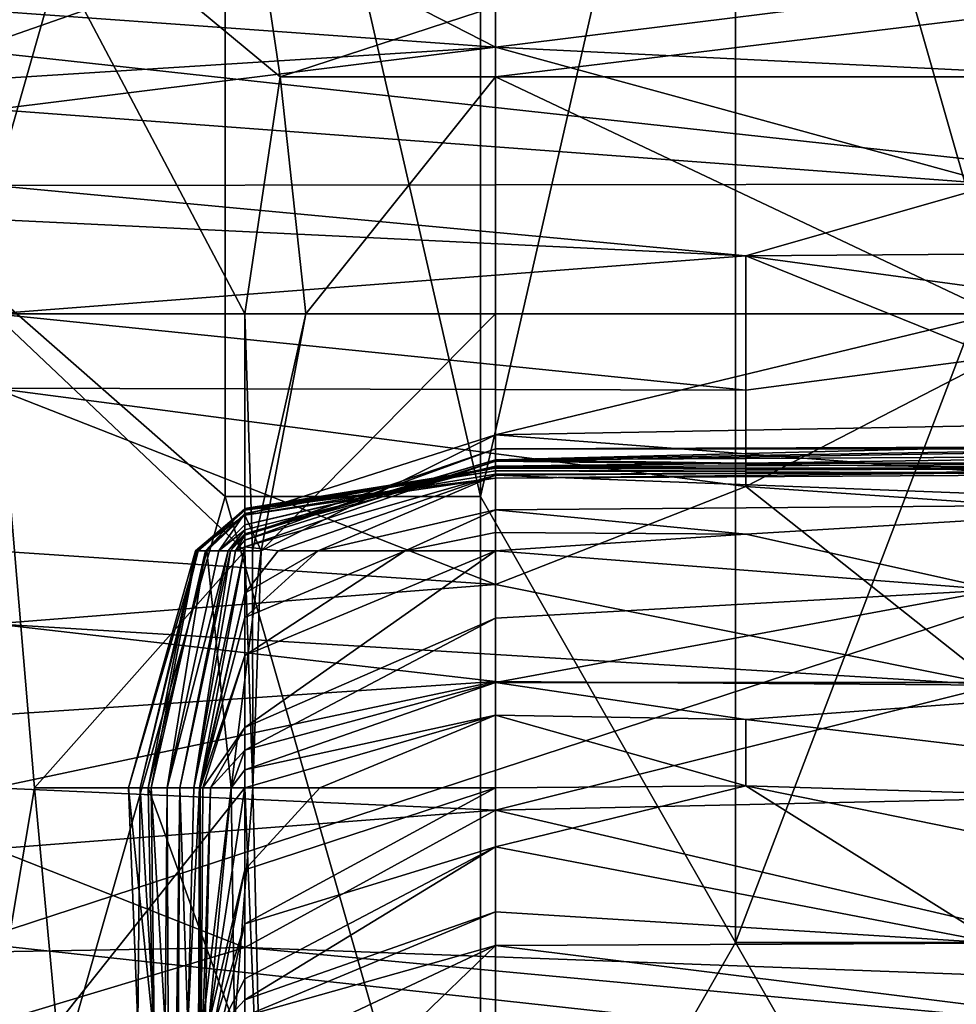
# Model space of a CAD drawing. Extents: x -161 to 11, y -10 to 160.
# Tile 17 of 256: x -0.9867 to -0.9703, y -0.2856 to -0.2684. Entities that reach past the tile are written whole.
import ezdxf

# ---------------------------------------------------------------- set-up
doc = ezdxf.new("R2010")
doc.units = 0

msp = doc.modelspace()

# ---------------------------------------------------------------- linework, layer by layer
for points in [[(-0.987532, -0.268932, 0.265712), (-0.992004, -0.249401, 0.265778), (-0.965177, -0.26112, 0.265869)], [(-0.983061, -0.257213, 0.382549), (-0.97859, -0.276745, 0.383676), (-0.97859, -0.249401, 0.384212)], [(-0.97859, -0.249401, 0.384212), (-0.97859, -0.276745, 0.383676), (-0.974119, -0.257213, 0.385419)], [(-0.969648, -0.249401, 0.386762), (-0.974119, -0.257213, 0.385419), (-0.969648, -0.272838, 0.386085)], [(-0.987532, -0.272838, 0.38065), (-0.983061, -0.257213, 0.382549), (-0.987532, -0.257213, 0.380819)], [(-0.983061, -0.257213, 0.382549), (-0.987532, -0.272838, 0.38065), (-0.983061, -0.276745, 0.382239)], [(-0.983061, -0.257213, 0.382549), (-0.983061, -0.276745, 0.382239), (-0.97859, -0.276745, 0.383676)], [(-0.97859, -0.276745, 0.383676), (-0.974119, -0.284557, 0.38455), (-0.974119, -0.257213, 0.385419)], [(-0.974119, -0.284557, 0.38455), (-0.969648, -0.272838, 0.386085), (-0.974119, -0.257213, 0.385419)], [(-0.987532, -0.268932, 0.265712), (-0.965177, -0.26112, 0.265869), (-0.951764, -0.272838, 0.265784)], [(-0.982098, -0.2694, 0.266891), (-0.982718, -0.26525, 0.267011), (-0.987107, -0.26525, 0.270445)], [(-0.987107, -0.27355, 0.270567), (-0.982718, -0.27355, 0.26752), (-0.987107, -0.26525, 0.270445)], [(-0.982098, -0.2694, 0.266891), (-0.987107, -0.26525, 0.270445), (-0.982718, -0.27355, 0.26752)], [(-0.982718, -0.26525, 0.263084), (-0.982718, -0.26525, 0.267011), (-0.982098, -0.2694, 0.266891)], [(-0.982718, -0.26525, 0.263084), (-0.982098, -0.2694, 0.266891), (-0.978328, -0.268164, 0.263134)], [(-0.987107, -0.26825, 0.161692), (-0.982718, -0.266623, 0.172963), (-0.978328, -0.268877, 0.157935)], [(-0.978328, -0.268877, 0.157935), (-0.982718, -0.266623, 0.172963), (-0.969548, -0.267785, 0.165449)], [(-0.969548, -0.267785, 0.165449), (-0.95638, -0.269952, 0.150421), (-0.978328, -0.268877, 0.157935)], [(-0.965159, -0.26779, 0.263134), (-0.978328, -0.268164, 0.263134), (-0.978328, -0.2694, 0.264498)], [(-0.965159, -0.26779, 0.263134), (-0.978328, -0.2694, 0.264498), (-0.969548, -0.2694, 0.264579)], [(-0.978328, -0.268877, 0.157935), (-0.987107, -0.269433, 0.154178), (-0.987107, -0.26825, 0.161692)], [(-0.982098, -0.2694, 0.266891), (-0.978328, -0.2694, 0.264498), (-0.978328, -0.268164, 0.263134)], [(-0.951764, -0.272838, 0.265784), (-0.987532, -0.284557, 0.265568), (-0.987532, -0.268932, 0.265712)], [(-0.987107, -0.269969, 0.150421), (-0.978328, -0.268877, 0.157935), (-0.969548, -0.271276, 0.142906)], [(-0.978328, -0.268877, 0.157935), (-0.987107, -0.269969, 0.150421), (-0.987107, -0.269433, 0.154178)], [(-0.969548, -0.271276, 0.142906), (-0.978328, -0.268877, 0.157935), (-0.95638, -0.269952, 0.150421)], [(-0.982718, -0.27355, 0.26752), (-0.98165, -0.27355, 0.266891), (-0.982098, -0.2694, 0.266891)], [(-0.98165, -0.27355, 0.266891), (-0.978328, -0.2694, 0.264498), (-0.982098, -0.2694, 0.266891)], [(-0.98165, -0.27355, 0.266891), (-0.978328, -0.27355, 0.265215), (-0.978328, -0.2694, 0.264498)], [(-0.978328, -0.2694, 0.264498), (-0.969548, -0.27355, 0.264996), (-0.969548, -0.2694, 0.264579)], [(-0.978328, -0.2694, 0.264498), (-0.978328, -0.27355, 0.265215), (-0.969548, -0.27355, 0.264996)], [(-0.987107, -0.271303, 0.142906), (-0.987107, -0.269969, 0.150421), (-0.969548, -0.271276, 0.142906)], [(-0.987107, -0.271303, 0.142906), (-0.969548, -0.271276, 0.142906), (-0.973938, -0.27253, 0.135392)], [(-0.987107, -0.271895, 0.139149), (-0.987107, -0.271303, 0.142906), (-0.973938, -0.27253, 0.135392)], [(-0.95638, -0.272405, 0.135392), (-0.973938, -0.27253, 0.135392), (-0.969548, -0.271276, 0.142906)], [(-0.973938, -0.27253, 0.135392), (-0.987107, -0.27355, 0.128516), (-0.987107, -0.271895, 0.139149)], [(-0.95638, -0.272405, 0.135392), (-0.969548, -0.273131, 0.131635), (-0.973938, -0.27253, 0.135392)], [(-0.973938, -0.27253, 0.135392), (-0.973938, -0.274885, 0.120364), (-0.987107, -0.27355, 0.128516)], [(-0.973938, -0.27253, 0.135392), (-0.969548, -0.273131, 0.131635), (-0.969548, -0.274305, 0.124121)], [(-0.973938, -0.274885, 0.120364), (-0.973938, -0.27253, 0.135392), (-0.969548, -0.274305, 0.124121)], [(-0.951764, -0.272838, 0.265784), (-0.951764, -0.288463, 0.265446), (-0.987532, -0.284557, 0.265568)], [(-0.987532, -0.29237, 0.380143), (-0.983061, -0.276745, 0.382239), (-0.987532, -0.272838, 0.38065)], [(-0.974119, -0.284557, 0.38455), (-0.965177, -0.284557, 0.386171), (-0.969648, -0.272838, 0.386085)], [(-0.987107, -0.27485, 0.120364), (-0.987107, -0.27355, 0.128516), (-0.973938, -0.274885, 0.120364)], [(-0.982718, -0.27355, 0.26752), (-0.987107, -0.27355, 0.270567), (-0.982718, -0.2777, 0.267051)], [(-0.986404, -0.281851, 0.270649), (-0.987107, -0.27355, 0.270567), (-0.987107, -0.286001, 0.27116)], [(-0.986404, -0.281851, 0.270649), (-0.982718, -0.2777, 0.267051), (-0.987107, -0.27355, 0.270567)], [(-0.982718, -0.27355, 0.26752), (-0.982718, -0.2777, 0.267051), (-0.982586, -0.2777, 0.266891)], [(-0.98165, -0.27355, 0.266891), (-0.982718, -0.27355, 0.26752), (-0.982586, -0.2777, 0.266891)], [(-0.982432, -0.2777, 0.263134), (-0.98165, -0.27355, 0.266891), (-0.982586, -0.2777, 0.266891)], [(-0.982432, -0.2777, 0.263134), (-0.978328, -0.27355, 0.265215), (-0.98165, -0.27355, 0.266891)], [(-0.978328, -0.27355, 0.265215), (-0.982432, -0.2777, 0.263134), (-0.978328, -0.27567, 0.263134)], [(-0.969548, -0.27355, 0.264996), (-0.978328, -0.27355, 0.265215), (-0.978328, -0.27567, 0.263134)], [(-0.965159, -0.275422, 0.263134), (-0.969548, -0.27355, 0.264996), (-0.978328, -0.27567, 0.263134)], [(-0.969548, -0.274305, 0.124121), (-0.973938, -0.276571, 0.109092), (-0.973938, -0.274885, 0.120364)], [(-0.973938, -0.276571, 0.109092), (-0.969548, -0.274305, 0.124121), (-0.965159, -0.277187, 0.105335)], [(-0.973938, -0.274885, 0.120364), (-0.973938, -0.276571, 0.109092), (-0.987107, -0.27485, 0.120364)], [(-0.973938, -0.276571, 0.109092), (-0.978328, -0.278289, 0.097821), (-0.987107, -0.27485, 0.120364)], [(-0.987107, -0.27485, 0.120364), (-0.978328, -0.278289, 0.097821), (-0.987107, -0.2777, 0.101845)], [(-0.978328, -0.27567, 0.263134), (-0.969548, -0.276331, 0.259377), (-0.965159, -0.275422, 0.263134)], [(-0.982718, -0.277075, 0.259377), (-0.978328, -0.276356, 0.259377), (-0.978328, -0.27567, 0.263134)], [(-0.982432, -0.2777, 0.263134), (-0.982718, -0.277075, 0.259377), (-0.978328, -0.27567, 0.263134)], [(-0.978328, -0.27567, 0.263134), (-0.978328, -0.276356, 0.259377), (-0.969548, -0.276331, 0.259377)], [(-0.978328, -0.276104, 0.206778), (-0.960769, -0.275805, 0.20302), (-0.965159, -0.276036, 0.210535)], [(-0.978328, -0.276104, 0.206778), (-0.969548, -0.275882, 0.199263), (-0.960769, -0.275805, 0.20302)], [(-0.978328, -0.276104, 0.206778), (-0.978328, -0.27591, 0.199263), (-0.969548, -0.275882, 0.199263)], [(-0.969548, -0.275882, 0.199263), (-0.978328, -0.27591, 0.199263), (-0.965159, -0.27591, 0.195506)], [(-0.978328, -0.276104, 0.206778), (-0.982718, -0.277422, 0.20302), (-0.978328, -0.27591, 0.199263)], [(-0.982718, -0.277422, 0.20302), (-0.982718, -0.27751, 0.195506), (-0.978328, -0.27591, 0.199263)], [(-0.978328, -0.27591, 0.199263), (-0.982718, -0.27751, 0.195506), (-0.978328, -0.276131, 0.191749)], [(-0.978328, -0.27591, 0.199263), (-0.978328, -0.276131, 0.191749), (-0.965159, -0.27591, 0.195506)], [(-0.978328, -0.276131, 0.191749), (-0.965159, -0.276289, 0.187992), (-0.965159, -0.27591, 0.195506)], [(-0.973938, -0.276161, 0.214292), (-0.978328, -0.276104, 0.206778), (-0.965159, -0.276036, 0.210535)], [(-0.973938, -0.276161, 0.214292), (-0.965159, -0.276036, 0.210535), (-0.965159, -0.276163, 0.218049)], [(-0.978328, -0.276214, 0.214292), (-0.982718, -0.277403, 0.210535), (-0.978328, -0.276104, 0.206778)], [(-0.982718, -0.277403, 0.210535), (-0.982718, -0.277422, 0.20302), (-0.978328, -0.276104, 0.206778)], [(-0.982718, -0.27751, 0.195506), (-0.982718, -0.277629, 0.191749), (-0.978328, -0.276131, 0.191749)], [(-0.982718, -0.277629, 0.191749), (-0.978328, -0.276374, 0.187992), (-0.978328, -0.276131, 0.191749)], [(-0.978328, -0.276236, 0.225563), (-0.982718, -0.277245, 0.221806), (-0.978328, -0.276214, 0.214292)], [(-0.982718, -0.277245, 0.221806), (-0.982718, -0.277329, 0.214292), (-0.978328, -0.276214, 0.214292)], [(-0.982718, -0.277329, 0.214292), (-0.982718, -0.277403, 0.210535), (-0.978328, -0.276214, 0.214292)], [(-0.978328, -0.276104, 0.206778), (-0.973938, -0.276161, 0.214292), (-0.978328, -0.276214, 0.214292)], [(-0.978328, -0.276131, 0.191749), (-0.978328, -0.276374, 0.187992), (-0.965159, -0.276289, 0.187992)], [(-0.965159, -0.276163, 0.218049), (-0.978328, -0.276236, 0.225563), (-0.973938, -0.276161, 0.214292)], [(-0.978328, -0.276236, 0.225563), (-0.978328, -0.276214, 0.214292), (-0.973938, -0.276161, 0.214292)], [(-0.978328, -0.276236, 0.225563), (-0.965159, -0.276163, 0.218049), (-0.969548, -0.276264, 0.225563)], [(-0.982718, -0.277043, 0.233077), (-0.982718, -0.277245, 0.221806), (-0.978328, -0.276236, 0.225563)], [(-0.978328, -0.276236, 0.225563), (-0.978328, -0.276252, 0.233077), (-0.982718, -0.277043, 0.233077)], [(-0.978328, -0.276299, 0.240592), (-0.982718, -0.276957, 0.236834), (-0.978328, -0.276252, 0.233077)], [(-0.982718, -0.276957, 0.236834), (-0.982718, -0.277043, 0.233077), (-0.978328, -0.276252, 0.233077)], [(-0.978328, -0.276424, 0.25562), (-0.982718, -0.276987, 0.248106), (-0.978328, -0.276299, 0.240592)], [(-0.982718, -0.276987, 0.248106), (-0.982718, -0.276957, 0.236834), (-0.978328, -0.276299, 0.240592)], [(-0.978328, -0.276356, 0.259377), (-0.982718, -0.277075, 0.259377), (-0.978328, -0.276424, 0.25562)], [(-0.982134, -0.2777, 0.184235), (-0.978328, -0.276374, 0.187992), (-0.982718, -0.277629, 0.191749)], [(-0.981431, -0.2777, 0.180478), (-0.978328, -0.276374, 0.187992), (-0.982134, -0.2777, 0.184235)], [(-0.978328, -0.276374, 0.187992), (-0.981431, -0.2777, 0.180478), (-0.978328, -0.276983, 0.180478)], [(-0.978328, -0.276252, 0.233077), (-0.978328, -0.276236, 0.225563), (-0.969548, -0.276264, 0.225563)], [(-0.969548, -0.276264, 0.225563), (-0.965159, -0.27625, 0.236834), (-0.978328, -0.276252, 0.233077)], [(-0.978328, -0.276299, 0.240592), (-0.965159, -0.27625, 0.236834), (-0.965159, -0.276352, 0.248106)], [(-0.978328, -0.276299, 0.240592), (-0.978328, -0.276252, 0.233077), (-0.965159, -0.27625, 0.236834)], [(-0.965159, -0.276875, 0.180478), (-0.965159, -0.276289, 0.187992), (-0.978328, -0.276374, 0.187992)], [(-0.965159, -0.276352, 0.248106), (-0.978328, -0.276424, 0.25562), (-0.978328, -0.276299, 0.240592)], [(-0.969548, -0.276331, 0.259377), (-0.978328, -0.276356, 0.259377), (-0.978328, -0.276424, 0.25562)], [(-0.969548, -0.276331, 0.259377), (-0.978328, -0.276424, 0.25562), (-0.965159, -0.276352, 0.248106)], [(-0.978328, -0.276374, 0.187992), (-0.978328, -0.276983, 0.180478), (-0.965159, -0.276875, 0.180478)], [(-0.982718, -0.277075, 0.259377), (-0.982718, -0.27697, 0.25562), (-0.978328, -0.276424, 0.25562)], [(-0.978328, -0.276424, 0.25562), (-0.982718, -0.27697, 0.25562), (-0.982718, -0.276987, 0.248106)], [(-0.978328, -0.278289, 0.097821), (-0.973938, -0.276571, 0.109092), (-0.969548, -0.280051, 0.08655)], [(-0.973938, -0.276571, 0.109092), (-0.965159, -0.277187, 0.105335), (-0.969548, -0.280051, 0.08655)], [(-0.983061, -0.276745, 0.382239), (-0.987532, -0.29237, 0.380143), (-0.97859, -0.29237, 0.382967)], [(-0.97859, -0.29237, 0.382967), (-0.97859, -0.276745, 0.383676), (-0.983061, -0.276745, 0.382239)], [(-0.97859, -0.276745, 0.383676), (-0.97859, -0.29237, 0.382967), (-0.974119, -0.284557, 0.38455)], [(-0.965159, -0.276875, 0.180478), (-0.978328, -0.276983, 0.180478), (-0.973938, -0.277408, 0.176721)], [(-0.969548, -0.278379, 0.169206), (-0.965159, -0.276875, 0.180478), (-0.973938, -0.277408, 0.176721)], [(-0.982718, -0.277075, 0.259377), (-0.983582, -0.2777, 0.25562), (-0.982718, -0.27697, 0.25562)], [(-0.982718, -0.27697, 0.25562), (-0.983582, -0.2777, 0.25562), (-0.983533, -0.2777, 0.248106)], [(-0.983582, -0.2777, 0.25562), (-0.982718, -0.277075, 0.259377), (-0.983383, -0.2777, 0.259377)], [(-0.98356, -0.2777, 0.244349), (-0.982718, -0.276957, 0.236834), (-0.982718, -0.276987, 0.248106)], [(-0.982718, -0.276957, 0.236834), (-0.98356, -0.2777, 0.244349), (-0.983405, -0.2777, 0.233077)], [(-0.982718, -0.276987, 0.248106), (-0.983533, -0.2777, 0.248106), (-0.98356, -0.2777, 0.244349)], [(-0.982718, -0.27697, 0.25562), (-0.983533, -0.2777, 0.248106), (-0.982718, -0.276987, 0.248106)], [(-0.982718, -0.276957, 0.236834), (-0.983405, -0.2777, 0.233077), (-0.982718, -0.277043, 0.233077)], [(-0.982718, -0.277043, 0.233077), (-0.983405, -0.2777, 0.233077), (-0.983176, -0.2777, 0.221806)], [(-0.983383, -0.2777, 0.259377), (-0.982718, -0.277075, 0.259377), (-0.982432, -0.2777, 0.263134)], [(-0.983176, -0.2777, 0.221806), (-0.982718, -0.277245, 0.221806), (-0.982718, -0.277043, 0.233077)], [(-0.979907, -0.2777, 0.176721), (-0.978328, -0.276983, 0.180478), (-0.981431, -0.2777, 0.180478)], [(-0.979907, -0.2777, 0.176721), (-0.978328, -0.277378, 0.176721), (-0.978328, -0.276983, 0.180478)], [(-0.978328, -0.276983, 0.180478), (-0.978328, -0.277378, 0.176721), (-0.973938, -0.277408, 0.176721)], [(-0.982718, -0.277245, 0.221806), (-0.983176, -0.2777, 0.221806), (-0.982718, -0.277329, 0.214292)], [(-0.983176, -0.2777, 0.221806), (-0.983012, -0.2777, 0.210535), (-0.982718, -0.277329, 0.214292)], [(-0.983012, -0.2777, 0.210535), (-0.982718, -0.277403, 0.210535), (-0.982718, -0.277329, 0.214292)], [(-0.982718, -0.277403, 0.210535), (-0.983012, -0.2777, 0.210535), (-0.982718, -0.277422, 0.20302)], [(-0.983012, -0.2777, 0.210535), (-0.982971, -0.2777, 0.20302), (-0.982718, -0.277422, 0.20302)], [(-0.982884, -0.2777, 0.195506), (-0.982718, -0.277422, 0.20302), (-0.982971, -0.2777, 0.20302)], [(-0.982884, -0.2777, 0.195506), (-0.982718, -0.27751, 0.195506), (-0.982718, -0.277422, 0.20302)], [(-0.978328, -0.277378, 0.176721), (-0.979907, -0.2777, 0.176721), (-0.978328, -0.2777, 0.174169)], [(-0.973938, -0.277408, 0.176721), (-0.978328, -0.277378, 0.176721), (-0.978328, -0.2777, 0.174169)], [(-0.978328, -0.2777, 0.174169), (-0.969548, -0.278379, 0.169206), (-0.973938, -0.277408, 0.176721)], [(-0.982718, -0.277629, 0.191749), (-0.982718, -0.27751, 0.195506), (-0.982884, -0.2777, 0.195506)], [(-0.978328, -0.278289, 0.097821), (-0.987107, -0.278979, 0.094064), (-0.987107, -0.2777, 0.101845)], [(-0.982718, -0.2777, 0.267051), (-0.986404, -0.281851, 0.270649), (-0.982718, -0.281851, 0.267139)], [(-0.984756, -0.281851, 0.25562), (-0.983582, -0.2777, 0.25562), (-0.984409, -0.281851, 0.259377)], [(-0.983533, -0.2777, 0.248106), (-0.983582, -0.2777, 0.25562), (-0.984756, -0.281851, 0.25562)], [(-0.984552, -0.281851, 0.248106), (-0.983533, -0.2777, 0.248106), (-0.984756, -0.281851, 0.25562)], [(-0.98356, -0.2777, 0.244349), (-0.983533, -0.2777, 0.248106), (-0.984552, -0.281851, 0.248106)], [(-0.984358, -0.281851, 0.236834), (-0.98356, -0.2777, 0.244349), (-0.984552, -0.281851, 0.248106)], [(-0.983383, -0.2777, 0.259377), (-0.982956, -0.281851, 0.263134), (-0.984409, -0.281851, 0.259377)], [(-0.983582, -0.2777, 0.25562), (-0.983383, -0.2777, 0.259377), (-0.984409, -0.281851, 0.259377)], [(-0.984081, -0.281851, 0.221806), (-0.983405, -0.2777, 0.233077), (-0.984358, -0.281851, 0.236834)], [(-0.98356, -0.2777, 0.244349), (-0.984358, -0.281851, 0.236834), (-0.983405, -0.2777, 0.233077)], [(-0.983405, -0.2777, 0.233077), (-0.984081, -0.281851, 0.221806), (-0.983176, -0.2777, 0.221806)], [(-0.983012, -0.2777, 0.210535), (-0.983176, -0.2777, 0.221806), (-0.984081, -0.281851, 0.221806)], [(-0.983854, -0.281851, 0.210535), (-0.983012, -0.2777, 0.210535), (-0.984081, -0.281851, 0.221806)], [(-0.982971, -0.2777, 0.20302), (-0.983012, -0.2777, 0.210535), (-0.983854, -0.281851, 0.210535)], [(-0.983609, -0.281851, 0.195506), (-0.982971, -0.2777, 0.20302), (-0.983854, -0.281851, 0.210535)], [(-0.982718, -0.277629, 0.191749), (-0.982884, -0.2777, 0.195506), (-0.983609, -0.281851, 0.195506)], [(-0.982718, -0.277629, 0.191749), (-0.983609, -0.281851, 0.195506), (-0.983515, -0.281851, 0.187992)], [(-0.983609, -0.281851, 0.195506), (-0.982884, -0.2777, 0.195506), (-0.982971, -0.2777, 0.20302)], [(-0.982718, -0.278443, 0.184235), (-0.982718, -0.277629, 0.191749), (-0.983515, -0.281851, 0.187992)], [(-0.983383, -0.2777, 0.259377), (-0.982432, -0.2777, 0.263134), (-0.982956, -0.281851, 0.263134)], [(-0.982956, -0.281851, 0.263134), (-0.982432, -0.2777, 0.263134), (-0.982577, -0.281851, 0.266891)], [(-0.982718, -0.278443, 0.184235), (-0.982134, -0.2777, 0.184235), (-0.982718, -0.277629, 0.191749)], [(-0.982718, -0.2777, 0.267051), (-0.982718, -0.281851, 0.267139), (-0.982577, -0.281851, 0.266891)], [(-0.982577, -0.281851, 0.266891), (-0.982586, -0.2777, 0.266891), (-0.982718, -0.2777, 0.267051)], [(-0.981431, -0.2777, 0.180478), (-0.982134, -0.2777, 0.184235), (-0.982718, -0.278443, 0.184235)], [(-0.982718, -0.278443, 0.184235), (-0.982718, -0.278867, 0.180478), (-0.981431, -0.2777, 0.180478)], [(-0.981431, -0.2777, 0.180478), (-0.982718, -0.278867, 0.180478), (-0.979907, -0.2777, 0.176721)], [(-0.982718, -0.278867, 0.180478), (-0.982718, -0.279531, 0.176721), (-0.979907, -0.2777, 0.176721)], [(-0.979907, -0.2777, 0.176721), (-0.982718, -0.279531, 0.176721), (-0.978328, -0.2777, 0.174169)], [(-0.978328, -0.2777, 0.174169), (-0.982718, -0.279531, 0.176721), (-0.982718, -0.280793, 0.165449)], [(-0.978328, -0.2777, 0.174169), (-0.982718, -0.280793, 0.165449), (-0.978328, -0.278879, 0.165449)], [(-0.982432, -0.2777, 0.263134), (-0.982586, -0.2777, 0.266891), (-0.982577, -0.281851, 0.266891)], [(-0.969548, -0.278379, 0.169206), (-0.978328, -0.2777, 0.174169), (-0.978328, -0.278879, 0.165449)], [(-0.987107, -0.278979, 0.094064), (-0.978328, -0.278289, 0.097821), (-0.969548, -0.280051, 0.08655)], [(-0.983501, -0.281851, 0.180478), (-0.982718, -0.278443, 0.184235), (-0.983515, -0.281851, 0.187992)], [(-0.983501, -0.281851, 0.180478), (-0.982718, -0.278867, 0.180478), (-0.982718, -0.278443, 0.184235)], [(-0.978328, -0.280007, 0.157935), (-0.965159, -0.280004, 0.157935), (-0.969548, -0.278379, 0.169206)], [(-0.978328, -0.278879, 0.165449), (-0.978328, -0.280007, 0.157935), (-0.969548, -0.278379, 0.169206)], [(-0.987107, -0.280575, 0.082792), (-0.987107, -0.278979, 0.094064), (-0.978328, -0.279989, 0.08655)], [(-0.978328, -0.279989, 0.08655), (-0.987107, -0.278979, 0.094064), (-0.969548, -0.280051, 0.08655)], [(-0.982718, -0.279531, 0.176721), (-0.982718, -0.278867, 0.180478), (-0.983501, -0.281851, 0.180478)], [(-0.982718, -0.280793, 0.165449), (-0.982718, -0.281189, 0.161692), (-0.978328, -0.278879, 0.165449)], [(-0.978328, -0.278879, 0.165449), (-0.982718, -0.281189, 0.161692), (-0.978328, -0.280007, 0.157935)], [(-0.983501, -0.281851, 0.180478), (-0.983456, -0.281851, 0.172963), (-0.982718, -0.279531, 0.176721)], [(-0.982718, -0.279531, 0.176721), (-0.983456, -0.281851, 0.172963), (-0.982718, -0.280793, 0.165449)], [(-0.978328, -0.279989, 0.08655), (-0.987107, -0.281851, 0.074161), (-0.987107, -0.280575, 0.082792)], [(-0.987107, -0.281851, 0.074161), (-0.978328, -0.279989, 0.08655), (-0.978328, -0.28224, 0.071521)], [(-0.982718, -0.281189, 0.161692), (-0.982718, -0.281534, 0.157935), (-0.978328, -0.280007, 0.157935)], [(-0.978328, -0.280007, 0.157935), (-0.982718, -0.281534, 0.157935), (-0.978328, -0.280576, 0.154178)], [(-0.978328, -0.279989, 0.08655), (-0.969548, -0.280051, 0.08655), (-0.978328, -0.28224, 0.071521)], [(-0.978328, -0.280007, 0.157935), (-0.973938, -0.28065, 0.154178), (-0.965159, -0.280004, 0.157935)], [(-0.978328, -0.280007, 0.157935), (-0.978328, -0.280576, 0.154178), (-0.973938, -0.28065, 0.154178)], [(-0.973938, -0.28065, 0.154178), (-0.960769, -0.282218, 0.142906), (-0.965159, -0.280004, 0.157935)], [(-0.978328, -0.28224, 0.071521), (-0.969548, -0.280051, 0.08655), (-0.960769, -0.281851, 0.074272)], [(-0.982718, -0.281534, 0.157935), (-0.982718, -0.281851, 0.154254), (-0.978328, -0.280576, 0.154178)], [(-0.981405, -0.281851, 0.150421), (-0.978328, -0.280576, 0.154178), (-0.982718, -0.281851, 0.154254)], [(-0.978328, -0.280576, 0.154178), (-0.981405, -0.281851, 0.150421), (-0.978328, -0.281851, 0.145976)], [(-0.978328, -0.280576, 0.154178), (-0.973938, -0.281812, 0.146664), (-0.973938, -0.28065, 0.154178)], [(-0.978328, -0.281851, 0.145976), (-0.973938, -0.281812, 0.146664), (-0.978328, -0.280576, 0.154178)], [(-0.960769, -0.282218, 0.142906), (-0.973938, -0.28065, 0.154178), (-0.973938, -0.281812, 0.146664)], [(-0.983319, -0.281851, 0.165449), (-0.982718, -0.280793, 0.165449), (-0.983456, -0.281851, 0.172963)], [(-0.982718, -0.280793, 0.165449), (-0.983319, -0.281851, 0.165449), (-0.982718, -0.281189, 0.161692)], [(-0.982718, -0.281189, 0.161692), (-0.983319, -0.281851, 0.165449), (-0.98296, -0.281851, 0.157935)], [(-0.98296, -0.281851, 0.157935), (-0.982718, -0.281534, 0.157935), (-0.982718, -0.281189, 0.161692)], [(-0.982718, -0.281851, 0.154254), (-0.982718, -0.281534, 0.157935), (-0.98296, -0.281851, 0.157935)], [(-0.987107, -0.282919, 0.067764), (-0.987107, -0.281851, 0.074161), (-0.978328, -0.28224, 0.071521)], [(-0.986404, -0.281851, 0.270649), (-0.987107, -0.286001, 0.27116), (-0.986015, -0.286001, 0.270649)], [(-0.986015, -0.286001, 0.270649), (-0.982718, -0.281851, 0.267139), (-0.986404, -0.281851, 0.270649)], [(-0.982718, -0.281851, 0.267139), (-0.986015, -0.286001, 0.270649), (-0.982718, -0.286001, 0.267358)], [(-0.984552, -0.281851, 0.248106), (-0.984756, -0.281851, 0.25562), (-0.984591, -0.286001, 0.25562)], [(-0.984756, -0.281851, 0.25562), (-0.984409, -0.281851, 0.259377), (-0.984327, -0.286001, 0.259377)], [(-0.984756, -0.281851, 0.25562), (-0.984327, -0.286001, 0.259377), (-0.984591, -0.286001, 0.25562)], [(-0.984308, -0.286001, 0.240592), (-0.984552, -0.281851, 0.248106), (-0.984591, -0.286001, 0.25562)], [(-0.984552, -0.281851, 0.248106), (-0.984308, -0.286001, 0.240592), (-0.984358, -0.281851, 0.236834)], [(-0.984409, -0.281851, 0.259377), (-0.982956, -0.281851, 0.263134), (-0.982897, -0.286001, 0.263134)], [(-0.984409, -0.281851, 0.259377), (-0.982897, -0.286001, 0.263134), (-0.984327, -0.286001, 0.259377)], [(-0.984111, -0.286001, 0.225563), (-0.984358, -0.281851, 0.236834), (-0.984308, -0.286001, 0.240592)], [(-0.984358, -0.281851, 0.236834), (-0.984111, -0.286001, 0.225563), (-0.984081, -0.281851, 0.221806)], [(-0.984081, -0.281851, 0.221806), (-0.984111, -0.286001, 0.225563), (-0.984024, -0.294301, 0.221806)], [(-0.983854, -0.281851, 0.210535), (-0.984081, -0.281851, 0.221806), (-0.984024, -0.294301, 0.221806)], [(-0.983854, -0.281851, 0.210535), (-0.984024, -0.294301, 0.221806), (-0.983936, -0.294301, 0.214292)], [(-0.983854, -0.281851, 0.210535), (-0.983936, -0.294301, 0.214292), (-0.983714, -0.286001, 0.199263)], [(-0.983854, -0.281851, 0.210535), (-0.983714, -0.286001, 0.199263), (-0.983609, -0.281851, 0.195506)], [(-0.983515, -0.281851, 0.187992), (-0.983609, -0.281851, 0.195506), (-0.983714, -0.286001, 0.199263)], [(-0.983515, -0.281851, 0.187992), (-0.983714, -0.286001, 0.199263), (-0.983578, -0.298451, 0.191749)], [(-0.983508, -0.290151, 0.176721), (-0.983515, -0.281851, 0.187992), (-0.983578, -0.298451, 0.191749)], [(-0.983515, -0.281851, 0.187992), (-0.983508, -0.290151, 0.176721), (-0.983501, -0.281851, 0.180478)], [(-0.983456, -0.281851, 0.172963), (-0.983501, -0.281851, 0.180478), (-0.983508, -0.290151, 0.176721)], [(-0.983508, -0.290151, 0.176721), (-0.983319, -0.281851, 0.165449), (-0.983456, -0.281851, 0.172963)], [(-0.983456, -0.286001, 0.161692), (-0.983319, -0.281851, 0.165449), (-0.983508, -0.290151, 0.176721)], [(-0.98296, -0.281851, 0.157935), (-0.983319, -0.281851, 0.165449), (-0.983456, -0.286001, 0.161692)], [(-0.983353, -0.286001, 0.154178), (-0.98296, -0.281851, 0.157935), (-0.983456, -0.286001, 0.161692)], [(-0.982718, -0.283286, 0.150421), (-0.982718, -0.281851, 0.154254), (-0.983353, -0.286001, 0.154178)], [(-0.982718, -0.281851, 0.154254), (-0.98296, -0.281851, 0.157935), (-0.983353, -0.286001, 0.154178)], [(-0.982956, -0.281851, 0.263134), (-0.982577, -0.281851, 0.266891), (-0.982897, -0.286001, 0.263134)], [(-0.982377, -0.290151, 0.266891), (-0.982897, -0.286001, 0.263134), (-0.982577, -0.281851, 0.266891)], [(-0.982718, -0.286001, 0.267358), (-0.982377, -0.290151, 0.266891), (-0.982718, -0.281851, 0.267139)], [(-0.982377, -0.290151, 0.266891), (-0.982577, -0.281851, 0.266891), (-0.982718, -0.281851, 0.267139)], [(-0.982718, -0.283286, 0.150421), (-0.981405, -0.281851, 0.150421), (-0.982718, -0.281851, 0.154254)], [(-0.978328, -0.281851, 0.145976), (-0.981405, -0.281851, 0.150421), (-0.982718, -0.283286, 0.150421)], [(-0.982718, -0.283286, 0.150421), (-0.982718, -0.284229, 0.146664), (-0.978328, -0.281851, 0.145976)], [(-0.978328, -0.282884, 0.139149), (-0.978328, -0.281851, 0.145976), (-0.982718, -0.284229, 0.146664)], [(-0.978328, -0.281851, 0.145976), (-0.978328, -0.282884, 0.139149), (-0.973938, -0.281812, 0.146664)], [(-0.978328, -0.282884, 0.139149), (-0.969548, -0.284569, 0.127878), (-0.973938, -0.281812, 0.146664)], [(-0.960769, -0.281851, 0.074272), (-0.965159, -0.285301, 0.052735), (-0.978328, -0.28224, 0.071521)], [(-0.973938, -0.281812, 0.146664), (-0.960769, -0.284492, 0.127878), (-0.960769, -0.282218, 0.142906)], [(-0.969548, -0.284569, 0.127878), (-0.960769, -0.284492, 0.127878), (-0.973938, -0.281812, 0.146664)], [(-0.978328, -0.28224, 0.071521), (-0.982718, -0.284645, 0.056493), (-0.987107, -0.282919, 0.067764)], [(-0.982718, -0.284645, 0.056493), (-0.978328, -0.28224, 0.071521), (-0.965159, -0.285301, 0.052735)], [(-0.987107, -0.284722, 0.056493), (-0.987107, -0.282919, 0.067764), (-0.982718, -0.284645, 0.056493)], [(-0.982718, -0.285193, 0.139149), (-0.982718, -0.285561, 0.135392), (-0.978328, -0.282884, 0.139149)], [(-0.978328, -0.282884, 0.139149), (-0.982718, -0.285561, 0.135392), (-0.978328, -0.284021, 0.131635)], [(-0.982718, -0.284229, 0.146664), (-0.982718, -0.285193, 0.139149), (-0.978328, -0.282884, 0.139149)], [(-0.978328, -0.284021, 0.131635), (-0.969548, -0.284569, 0.127878), (-0.978328, -0.282884, 0.139149)], [(-0.983254, -0.286001, 0.146664), (-0.982718, -0.283286, 0.150421), (-0.983353, -0.286001, 0.154178)], [(-0.983254, -0.286001, 0.146664), (-0.982718, -0.284229, 0.146664), (-0.982718, -0.283286, 0.150421)], [(-0.982718, -0.285561, 0.135392), (-0.982718, -0.285845, 0.131635), (-0.978328, -0.284021, 0.131635)], [(-0.982718, -0.285845, 0.131635), (-0.978328, -0.28461, 0.127878), (-0.978328, -0.284021, 0.131635)], [(-0.969548, -0.284569, 0.127878), (-0.978328, -0.284021, 0.131635), (-0.978328, -0.28461, 0.127878)], [(-0.983126, -0.286001, 0.139149), (-0.982718, -0.284229, 0.146664), (-0.983254, -0.286001, 0.146664)], [(-0.983126, -0.286001, 0.139149), (-0.982718, -0.285193, 0.139149), (-0.982718, -0.284229, 0.146664)], [(-0.987532, -0.296276, 0.26538), (-0.987532, -0.284557, 0.265568), (-0.951764, -0.288463, 0.265446)], [(-0.987107, -0.284722, 0.056493), (-0.982718, -0.284645, 0.056493), (-0.987107, -0.285966, 0.048978)], [(-0.987107, -0.285966, 0.048978), (-0.982718, -0.284645, 0.056493), (-0.982718, -0.287839, 0.037707)], [(-0.981284, -0.286001, 0.124121), (-0.978328, -0.28461, 0.127878), (-0.982718, -0.285845, 0.131635)], [(-0.965159, -0.285301, 0.052735), (-0.969548, -0.285872, 0.048978), (-0.982718, -0.284645, 0.056493)], [(-0.969548, -0.285872, 0.048978), (-0.982718, -0.287839, 0.037707), (-0.982718, -0.284645, 0.056493)], [(-0.978328, -0.28461, 0.127878), (-0.981284, -0.286001, 0.124121), (-0.979769, -0.286001, 0.120364)], [(-0.978328, -0.28461, 0.127878), (-0.979769, -0.286001, 0.120364), (-0.978328, -0.286001, 0.118046)], [(-0.97859, -0.29237, 0.382967), (-0.969648, -0.29237, 0.384825), (-0.974119, -0.284557, 0.38455)], [(-0.978328, -0.28461, 0.127878), (-0.965159, -0.286253, 0.116607), (-0.969548, -0.284569, 0.127878)], [(-0.978328, -0.28461, 0.127878), (-0.978328, -0.286001, 0.118046), (-0.965159, -0.286253, 0.116607)], [(-0.965177, -0.284557, 0.386171), (-0.974119, -0.284557, 0.38455), (-0.969648, -0.29237, 0.384825)], [(-0.982718, -0.285561, 0.135392), (-0.982718, -0.285193, 0.139149), (-0.983126, -0.286001, 0.139149)], [(-0.983126, -0.286001, 0.139149), (-0.982718, -0.285845, 0.131635), (-0.982718, -0.285561, 0.135392)]]:
    msp.add_3dface(points)

doc.saveas('drawing.dxf')
